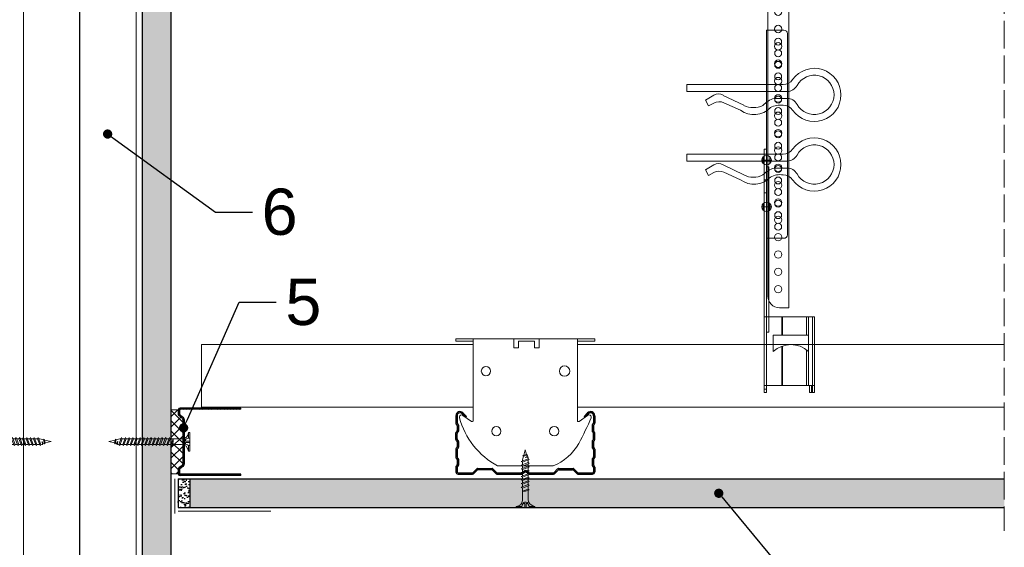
# Model space of a CAD drawing. Header units: millimetres. Extents: x -716 to 4054, y 815 to 2754.
# Tile 11 of 36: x -284 to 142, y 2301 to 2530. Entities that reach past the tile are written whole.
import ezdxf
from ezdxf import colors
from ezdxf.entities.mleader import LeaderData, LeaderLine
from ezdxf.math import Vec2, Vec3

# ---------------------------------------------------------------- set-up
doc = ezdxf.new("R2010")
doc.units = ezdxf.units.MM
doc.linetypes.add('ACAD_ISO02W100', pattern=[15, 12, -3])
for name, color, linetype, lineweight in [('_ISOVER WELNA', 7, 'BATTING', 9), ('_RIGIPS AKCESORIA', 7, 'Continuous', 18), ('_RIGIPS G-K', 7, 'Continuous', 25), ('_RIGIPS PROFIL', 7, 'Continuous', 18), ('KRESKOWANIE', 7, 'Continuous', 9), ('OPISY', 7, 'Continuous', 9), ('PRZERYWANA', 7, 'ACAD_ISO02W100', 9)]:
    doc.layers.add(name, color=color, linetype=linetype, lineweight=lineweight)
doc.styles.get("Standard").update_dxf_attribs({"font": 'arial.ttf'})
doc.linetypes.add('BATTING', pattern='A,0.00254,-2.54,[134,ltypeshp.shx,S=2.54,R=0,X=-2.54,Y=0],-5.08,[134,ltypeshp.shx,S=2.54,R=180,X=2.54,Y=0],-2.54', length=10.16254)

# ---------------------------------------------------------------- blocks, each defined once
blk = doc.blocks.new('TN 25')
at = {"layer": '_RIGIPS AKCESORIA'}
for p, q in [((0, -0.84), (0, 7.16)), ((0, 7.16), (0.46, 7.16)), ((0.46, 4.78), (0, 4.78)), ((0.46, 7.16), (0.46, 4.78)), ((3.02, 4.46), (8.47, 4.46)), ((7.12, 4.46), (7.12, 3.18)), ((8.03, 2.01), (7.12, 4.46)), ((8.47, 4.46), (8.79, 5)), ((9.61, 1.51), (8.47, 4.46)), ((8.79, 5), (9.93, 2.01)), ((9, 4.46), (10.1, 4.46)), ((10.1, 4.46), (10.41, 5)), ((11.23, 1.51), (10.1, 4.46)), ((10.41, 5), (11.56, 2.01)), ((10.62, 4.46), (11.67, 4.46)), ((11.67, 4.46), (11.99, 5)), ((12.81, 1.51), (11.67, 4.46)), ((11.99, 5), (13.14, 2.01)), ((12.2, 4.46), (13.21, 4.46)), ((13.21, 4.46), (13.52, 5)), ((14.34, 1.51), (13.21, 4.46)), ((13.52, 5), (14.67, 2.01)), ((13.73, 4.46), (14.8, 4.46)), ((14.8, 4.46), (15.12, 5)), ((15.94, 1.51), (14.8, 4.46)), ((15.12, 5), (16.26, 2.01)), ((15.33, 4.46), (16.42, 4.46)), ((16.42, 4.46), (16.73, 5)), ((17.55, 1.51), (16.42, 4.46)), ((16.73, 5), (17.88, 2.01)), ((16.94, 4.46), (17.99, 4.46)), ((17.99, 4.46), (18.31, 5)), ((19.13, 1.51), (17.99, 4.46)), ((18.31, 5), (19.45, 2.01)), ((18.52, 4.46), (19.68, 4.46)), ((19.68, 4.46), (20, 5)), ((20.82, 1.51), (19.68, 4.46)), ((20, 5), (21.14, 2.01)), ((20.21, 4.46), (20.7, 4.46)), ((20.7, 4.46), (22.28, 3.98)), ((22.28, 3.98), (22.56, 4.37)), ((22.56, 4.37), (23.03, 2.71)), ((0, 3.5), (1.77, 3.5)), ((0, 2.83), (1.77, 2.83)), ((0.46, 1.64), (0, 1.64)), ((0.46, -0.84), (0.46, 1.64)), ((1.77, 3.5), (1.77, 4.2)), ((1.77, 2.83), (1.77, 2.18)), ((7.49, 2.01), (3.55, 2.01)), ((7.12, 3.18), (7.65, 1.53)), ((7.65, 1.53), (8.03, 2.01)), ((9.41, 2.01), (8.03, 2.01)), ((9.93, 2.01), (9.61, 1.51)), ((11.04, 2.01), (9.93, 2.01)), ((11.56, 2.01), (11.23, 1.51)), ((12.61, 2.01), (11.56, 2.01)), ((13.14, 2.01), (12.81, 1.51)), ((14.15, 2.01), (13.14, 2.01)), ((14.67, 2.01), (14.34, 1.51)), ((15.74, 2.01), (14.67, 2.01)), ((16.26, 2.01), (15.94, 1.51)), ((17.36, 2.01), (16.26, 2.01)), ((17.88, 2.01), (17.55, 1.51)), ((18.93, 2.01), (17.88, 2.01)), ((19.45, 2.01), (19.13, 1.51)), ((19.45, 2.01), (20.62, 2.01)), ((21.14, 2.01), (20.82, 1.51)), ((21.14, 2.01), (21.81, 2.12)), ((21.85, 1.83), (21.67, 3.28)), ((21.67, 3.28), (22.14, 2.4)), ((22.14, 2.4), (21.85, 1.83)), ((22.7, 2.36), (22.14, 2.4)), ((22.7, 2.36), (22.28, 3.98)), ((23.03, 2.71), (22.7, 2.36)), ((22.71, 3.85), (25, 3.24)), ((25, 3.24), (23.03, 2.71)), ((0, -0.84), (0.46, -0.84))]:
    blk.add_line(p, q, dxfattribs=at)
for centre, major_axis, ratio, start_param, end_param in [((3.09, 7.67), (0.17, 3.2), 0.826134, 1.773653, 3.180586), ((-0.04, 0.9), (0, 3.93), 0.848176, -0.720942, -0.151112), ((3.37, -1.57), (0.28, 3.57), 0.832181, 0.035984, 1.430787), ((-2.73, 15.91), (0, 14.76), 0.848176, 3.399396, 3.475072), ((0.59, 4.62), (0, 2.81), 0.848176, 3.475072, 3.862535), ((1.66, 3.18), (0, 0.895), 0.848176, -1.552777, -0.720942), ((1.66, 3.18), (0, 0.895), 0.848176, 3.862535, 4.730408)]:
    blk.add_ellipse(centre, major_axis=major_axis, ratio=ratio, start_param=start_param, end_param=end_param, dxfattribs=at)
blk = doc.blocks.new('CD 60 ULTRASTIL')
h = blk.add_hatch()
h.set_pattern_fill('ANSI31', color=256, scale=0.3, style=0)
h.paths.add_polyline_path([(542.88, 684.5, -0.302776), (543.49, 684.5), (544.54, 683.79, 0.148069), (544.85, 683.7), (555.42, 683.7, 0.198912), (555.81, 683.86), (557.38, 685.44, -0.198912), (557.77, 685.6), (563.59, 685.6, -0.198912), (563.98, 685.44), (565.55, 683.86, 0.198912), (565.94, 683.7), (572.18, 683.7, 0.414214), (573.18, 684.7), (573.18, 686.74, 0.198912), (573.02, 687.12), (572.74, 687.4, -0.198912), (572.58, 687.79), (572.58, 689.87, -0.198912), (572.74, 690.26), (573.02, 690.54, 0.198912), (573.18, 690.93), (573.18, 694.47, 0.198912), (573.02, 694.86), (572.74, 695.14, -0.198912), (572.58, 695.53), (572.58, 697.61, -0.198912), (572.74, 698), (573.02, 698.28, 0.198912), (573.18, 698.67), (573.18, 701.47, 0.198912), (573.02, 701.86), (572.74, 702.14, -0.198912), (572.58, 702.53), (572.58, 704.61, -0.198912), (572.74, 705), (573.02, 705.28, 0.198912), (573.18, 705.67), (573.18, 708.9, 0.666128), (570.12, 710.18), (568.55, 708.63), (568.93, 708.24), (570.5, 709.79, -0.666128), (572.63, 708.9), (572.63, 705.9, -0.198912), (572.47, 705.51), (572.19, 705.23, 0.198912), (572.03, 704.84), (572.03, 702.3, 0.198912), (572.19, 701.91), (572.47, 701.63, -0.198912), (572.63, 701.25), (572.63, 698.9, -0.198912), (572.47, 698.51), (572.19, 698.23, 0.198912), (572.03, 697.84), (572.03, 695.3, 0.198912), (572.19, 694.91), (572.47, 694.63, -0.198912), (572.63, 694.25), (572.63, 691.16, -0.198912), (572.47, 690.77), (572.19, 690.49, 0.198912), (572.03, 690.1), (572.03, 687.56, 0.198912), (572.19, 687.17), (572.47, 686.9, -0.198912), (572.63, 686.51), (572.63, 684.7, -0.414214), (572.18, 684.25), (566.17, 684.25, -0.198912), (565.78, 684.41), (564.2, 685.99, 0.198912), (563.82, 686.15), (557.55, 686.15, 0.198912), (557.16, 685.99), (555.58, 684.41, -0.198912), (555.19, 684.25), (545.01, 684.25, -0.148069), (544.71, 684.34), (543.49, 685.16, 0.302776), (542.88, 685.16), (541.65, 684.34, -0.148069), (541.35, 684.25), (531.17, 684.25, -0.198912), (530.78, 684.41), (529.2, 685.99, 0.198912), (528.82, 686.15), (522.55, 686.15, 0.198912), (522.16, 685.99), (520.58, 684.41, -0.198912), (520.19, 684.25), (514.18, 684.25, -0.414214), (513.73, 684.7), (513.73, 686.51, -0.198912), (513.89, 686.9), (514.17, 687.17, 0.198912), (514.33, 687.56), (514.33, 690.1, 0.198912), (514.17, 690.49), (513.89, 690.77, -0.198912), (513.73, 691.16), (513.73, 694.25, -0.198912), (513.89, 694.63), (514.17, 694.91, 0.198912), (514.33, 695.3), (514.33, 697.84, 0.198912), (514.17, 698.23), (513.89, 698.51, -0.198912), (513.73, 698.9), (513.73, 701.25, -0.198912), (513.89, 701.63), (514.17, 701.91, 0.198912), (514.33, 702.3), (514.33, 704.84, 0.198912), (514.17, 705.23), (513.89, 705.51, -0.198912), (513.73, 705.9), (513.73, 708.9, -0.666128), (515.86, 709.79), (517.43, 708.24), (517.81, 708.63), (516.25, 710.18, 0.666128), (513.18, 708.9), (513.18, 705.67, 0.198912), (513.34, 705.28), (513.62, 705, -0.198912), (513.78, 704.61), (513.78, 702.53, -0.198912), (513.62, 702.14), (513.34, 701.86, 0.198912), (513.18, 701.47), (513.18, 698.67, 0.198912), (513.34, 698.28), (513.62, 698, -0.198912), (513.78, 697.61), (513.78, 695.53, -0.198912), (513.62, 695.14), (513.34, 694.86, 0.198912), (513.18, 694.47), (513.18, 690.93, 0.198912), (513.34, 690.54), (513.62, 690.26, -0.198912), (513.78, 689.87), (513.78, 687.79, -0.198912), (513.62, 687.4), (513.34, 687.12, 0.198912), (513.18, 686.74), (513.18, 684.7, 0.414214), (514.18, 683.7), (520.42, 683.7, 0.198912), (520.81, 683.86), (522.38, 685.44, -0.198912), (522.77, 685.6), (528.59, 685.6, -0.198912), (528.98, 685.44), (530.55, 683.86, 0.198912), (530.94, 683.7), (541.51, 683.7, 0.148069), (541.82, 683.79)])
for p, q in [((513.18, 708.9), (513.18, 705.67)), ((513.73, 708.9), (513.73, 705.9)), ((515.86, 709.79), (517.43, 708.24)), ((516.25, 710.18), (517.81, 708.63)), ((517.43, 708.24), (517.81, 708.63)), ((570.12, 710.18), (568.55, 708.63)), ((568.93, 708.24), (568.55, 708.63)), ((570.5, 709.79), (568.93, 708.24)), ((572.63, 708.9), (572.63, 705.9)), ((573.18, 708.9), (573.18, 705.67)), ((513.34, 705.28), (513.62, 705)), ((513.34, 701.86), (513.62, 702.14)), ((513.78, 704.61), (513.78, 702.53)), ((513.89, 705.51), (514.17, 705.23)), ((514.33, 704.84), (514.33, 702.3)), ((572.03, 704.84), (572.03, 702.3)), ((572.47, 705.51), (572.19, 705.23)), ((572.58, 704.61), (572.58, 702.53)), ((573.02, 705.28), (572.74, 705)), ((573.02, 701.86), (572.74, 702.14)), ((513.18, 698.67), (513.18, 701.47)), ((513.34, 698.28), (513.62, 698)), ((513.73, 698.9), (513.73, 701.25)), ((513.89, 701.63), (514.17, 701.91)), ((513.89, 698.51), (514.17, 698.23)), ((514.33, 697.84), (514.33, 695.3)), ((572.03, 697.84), (572.03, 695.3)), ((572.47, 701.63), (572.19, 701.91)), ((572.47, 698.51), (572.19, 698.23)), ((572.63, 698.9), (572.63, 701.25)), ((573.02, 698.28), (572.74, 698)), ((573.18, 698.67), (573.18, 701.47)), ((513.18, 694.47), (513.18, 690.93)), ((513.34, 694.86), (513.62, 695.14)), ((513.73, 694.25), (513.73, 691.16)), ((513.78, 697.61), (513.78, 695.53)), ((513.89, 694.63), (514.17, 694.91)), ((572.47, 694.63), (572.19, 694.91)), ((572.58, 697.61), (572.58, 695.53)), ((572.63, 694.25), (572.63, 691.16)), ((573.02, 694.86), (572.74, 695.14)), ((573.18, 694.47), (573.18, 690.93)), ((513.34, 690.54), (513.62, 690.26)), ((513.78, 689.87), (513.78, 687.79)), ((513.89, 690.77), (514.17, 690.49)), ((514.33, 690.1), (514.33, 687.56)), ((572.03, 690.1), (572.03, 687.56)), ((572.47, 690.77), (572.19, 690.49)), ((572.58, 689.87), (572.58, 687.79)), ((573.02, 690.54), (572.74, 690.26)), ((513.18, 686.74), (513.18, 684.7)), ((513.34, 687.12), (513.62, 687.4)), ((513.73, 686.51), (513.73, 684.7)), ((513.89, 686.9), (514.17, 687.17)), ((520.58, 684.41), (522.16, 685.99)), ((520.81, 683.86), (522.38, 685.44)), ((522.55, 686.15), (528.82, 686.15)), ((528.59, 685.6), (522.77, 685.6)), ((530.55, 683.86), (528.98, 685.44)), ((530.78, 684.41), (529.2, 685.99)), ((541.65, 684.34), (542.88, 685.16)), ((544.71, 684.34), (543.49, 685.16)), ((555.58, 684.41), (557.16, 685.99)), ((555.81, 683.86), (557.38, 685.44)), ((557.55, 686.15), (563.82, 686.15)), ((557.77, 685.6), (563.59, 685.6)), ((565.55, 683.86), (563.98, 685.44)), ((565.78, 684.41), (564.2, 685.99)), ((572.47, 686.9), (572.19, 687.17)), ((572.63, 686.51), (572.63, 684.7)), ((573.02, 687.12), (572.74, 687.4)), ((573.18, 686.74), (573.18, 684.7)), ((514.18, 684.25), (520.19, 684.25)), ((514.18, 683.7), (520.42, 683.7)), ((530.94, 683.7), (541.51, 683.7)), ((531.17, 684.25), (541.35, 684.25)), ((541.82, 683.79), (542.88, 684.5)), ((544.54, 683.79), (543.49, 684.5)), ((544.85, 683.7), (555.42, 683.7)), ((545.01, 684.25), (555.19, 684.25)), ((565.94, 683.7), (572.18, 683.7)), ((566.17, 684.25), (572.18, 684.25))]:
    blk.add_line(p, q)
for centre, radius, start, end in [((514.98, 708.9), 1.8, 45.3251, 180), ((571.38, 708.9), 1.8, 360, 134.6749), ((514.98, 708.9), 1.25, 45.3251, 180), ((571.38, 708.9), 1.25, 360, 134.6749), ((513.73, 705.67), 0.55, 180, 225), ((513.23, 704.61), 0.55, 0, 45), ((513.23, 702.53), 0.55, 315, 0), ((514.28, 705.9), 0.55, 180, 225), ((513.78, 704.84), 0.55, 0, 45), ((513.78, 702.3), 0.55, 315, 0), ((572.58, 704.84), 0.55, 135, 180), ((572.58, 702.3), 0.55, 180, 225), ((572.08, 705.9), 0.55, 315, 0), ((573.13, 704.61), 0.55, 135, 180), ((573.13, 702.53), 0.55, 180, 225), ((572.63, 705.67), 0.55, 315, 0), ((513.73, 701.47), 0.55, 135, 180), ((513.73, 698.67), 0.55, 180, 225), ((513.23, 697.61), 0.55, 360, 45), ((514.28, 701.25), 0.55, 135, 180), ((514.28, 698.9), 0.55, 180, 225), ((513.78, 697.84), 0.55, 0, 45), ((572.58, 697.84), 0.55, 135, 180), ((572.08, 701.25), 0.55, 0, 45), ((572.08, 698.9), 0.55, 315, 0), ((573.13, 697.61), 0.55, 135, 180), ((572.63, 701.47), 0.55, 0, 45), ((572.63, 698.67), 0.55, 315, 0), ((513.73, 694.47), 0.55, 135, 180), ((513.23, 695.53), 0.55, 315, 0), ((514.28, 694.25), 0.55, 135, 180), ((513.78, 695.3), 0.55, 315, 0), ((572.58, 695.3), 0.55, 180, 225), ((572.08, 694.25), 0.55, 0, 45), ((573.13, 695.53), 0.55, 180, 225), ((572.63, 694.47), 0.55, 0, 45), ((513.73, 690.93), 0.55, 180, 225), ((513.23, 689.87), 0.55, 0, 45), ((514.28, 691.16), 0.55, 180, 225), ((513.78, 690.1), 0.55, 360, 45), ((572.58, 690.1), 0.55, 135, 180), ((572.08, 691.16), 0.55, 315, 0), ((573.13, 689.87), 0.55, 135, 180), ((572.63, 690.93), 0.55, 315, 0), ((513.73, 686.74), 0.55, 135, 180), ((513.23, 687.79), 0.55, 315, 0), ((514.28, 686.51), 0.55, 135, 180), ((513.78, 687.56), 0.55, 315, 360), ((522.55, 685.6), 0.55, 90, 135), ((522.77, 685.05), 0.55, 90, 135), ((528.59, 685.05), 0.55, 45, 90), ((528.82, 685.6), 0.55, 45, 90), ((543.18, 684.7), 0.55, 56.3099, 123.6901), ((557.55, 685.6), 0.55, 90, 135), ((557.77, 685.05), 0.55, 90, 135), ((563.59, 685.05), 0.55, 45, 90), ((563.82, 685.6), 0.55, 45, 90), ((572.58, 687.56), 0.55, 180, 225), ((572.08, 686.51), 0.55, 360, 45), ((573.13, 687.79), 0.55, 180, 225), ((572.63, 686.74), 0.55, 360, 45), ((514.18, 684.7), 1, 180, 270), ((514.18, 684.7), 0.45, 180, 270), ((520.19, 684.8), 0.55, 270, 315), ((520.42, 684.25), 0.55, 270, 315), ((530.94, 684.25), 0.55, 225, 270), ((531.17, 684.8), 0.55, 225, 270), ((541.35, 684.8), 0.55, 270, 303.6901), ((541.51, 684.25), 0.55, 270, 303.6901), ((543.18, 684.04), 0.55, 56.3099, 123.6901), ((544.85, 684.25), 0.55, 236.3099, 270), ((545.01, 684.8), 0.55, 236.3099, 270), ((555.19, 684.8), 0.55, 270, 315), ((555.42, 684.25), 0.55, 270, 315), ((565.94, 684.25), 0.55, 225, 270), ((566.17, 684.8), 0.55, 225, 270), ((572.18, 684.7), 1, 270, 0), ((572.18, 684.7), 1, 270, 360), ((572.18, 684.7), 0.45, 270, 360)]:
    blk.add_arc(centre, radius, start, end)
blk = doc.blocks.new('Lacznik krzyzowy (widok2)')
at = {"layer": '_RIGIPS AKCESORIA'}
for p, q in [((94.8, 91.5, 218.36), (94.8, 90.5, 218.36)), ((94.8, 91.5, 218.36), (154.8, 91.5, 218.36)), ((94.8, 90.5, 218.36), (102.3, 90.5, 218.36)), ((102.3, 56.15, 218.36), (102.3, 91.5, 218.36)), ((119.8, 91.5, 218.36), (119.8, 87.5, 218.36)), ((130.8, 91.5, 218.36), (119.8, 91.5, 218.36)), ((121.8, 87.5, 218.36), (121.8, 90.5, 218.36)), ((121.8, 90.5, 218.36), (128.85, 90.5, 218.36)), ((128.85, 90.5, 218.36), (128.85, 87.5, 218.36)), ((130.85, 91.5, 218.36), (130.85, 87.5, 218.36)), ((147.3, 91.5, 218.36), (147.3, 56.15, 218.36)), ((154.8, 90.5, 218.36), (147.3, 90.5, 218.36)), ((154.8, 91.5, 218.36), (154.8, 90.5, 218.36)), ((119.8, 87.5, 218.36), (121.8, 87.5, 218.36)), ((128.85, 87.5, 218.36), (130.85, 87.5, 218.36)), ((97.87, 58.35, 218.36), (101.51, 55.74, 218.36)), ((148.09, 55.74, 218.36), (151.73, 58.35, 218.36)), ((136.8, 36.5, 218.36), (112.81, 36.5, 218.36))]:
    blk.add_line(p, q, dxfattribs=at)
for centre, radius in [((107.8, 77.5, 218.36), 2), ((141.8, 77.5, 218.36), 2.24), ((112.3, 51.5, 218.36), 2), ((137.3, 51.5, 218.36), 2)]:
    blk.add_circle(centre, radius, dxfattribs=at)
for centre, radius, start, end in [((97.29, 57.53, 218.36), 1, 122.1388, 189.8152), ((129.23, 66.45, 218.36), 34.16, 195.4351, 241.2658), ((97.29, 57.53, 218.36), 1, 54.4623, 122.1388), ((101.8, 56.15, 218.36), 0.5, 234.4623, 0), ((147.8, 56.15, 218.36), 0.5, 180, 305.5377), ((20.47, 114.78, 218.36), 144.71, 331.7398, 336.6225), ((152.32, 57.53, 218.36), 1, 350.1848, 125.5377), ((129.12, 56.49, 218.36), 21.41, 291.013, 331.4749)]:
    blk.add_arc(centre, radius, start, end, dxfattribs=at)
blk = doc.blocks.new('UD 30 ULTRASTIL')
h = blk.add_hatch()
h.set_pattern_fill('ANSI31', color=256, scale=0.3, style=0)
h.paths.add_polyline_path([(684.71, 712.9), (658.51, 712.9, 0.414214), (657.71, 712.1), (657.71, 710.25, 0.236068), (658.03, 709.61), (659.39, 708.59, -0.236068), (659.71, 707.95), (659.71, 688.65, -0.236068), (659.39, 688.01), (658.03, 686.99, 0.236068), (657.71, 686.35), (657.71, 684.5, 0.414214), (658.51, 683.7), (684.71, 683.7), (684.71, 684.25), (658.51, 684.25, -0.414214), (658.26, 684.5), (658.26, 686.35, -0.236068), (658.36, 686.55), (659.72, 687.57, 0.236068), (660.26, 688.65), (660.26, 707.95, 0.236068), (659.72, 709.03), (658.36, 710.05, -0.236068), (658.26, 710.25), (658.26, 712.1, -0.414214), (658.51, 712.35), (684.71, 712.35)])
for p, q in [((657.71, 712.1), (657.71, 710.25)), ((658.26, 712.1), (658.26, 710.25)), ((684.71, 712.9), (658.51, 712.9)), ((684.71, 712.35), (658.51, 712.35)), ((684.71, 712.35), (684.71, 712.9)), ((659.39, 708.59), (658.03, 709.61)), ((659.72, 709.03), (658.36, 710.05)), ((659.71, 707.95), (659.71, 688.65)), ((660.26, 707.95), (660.26, 688.65)), ((657.71, 686.35), (657.71, 684.5)), ((659.39, 688.01), (658.03, 686.99)), ((658.26, 686.35), (658.26, 684.5)), ((659.72, 687.57), (658.36, 686.55)), ((684.71, 684.25), (658.51, 684.25)), ((684.71, 683.7), (658.51, 683.7)), ((684.71, 683.7), (684.71, 684.25))]:
    blk.add_line(p, q)
for centre, radius, start, end in [((658.51, 712.1), 0.8, 90, 180), ((658.51, 712.1), 0.25, 90, 180), ((658.51, 710.25), 0.8, 180, 233.1301), ((658.51, 710.25), 0.25, 180, 233.1301), ((658.91, 707.95), 0.8, 0, 53.1301), ((658.91, 707.95), 1.35, 0, 53.1301), ((658.51, 686.35), 0.8, 126.8699, 180), ((658.51, 686.35), 0.25, 126.8699, 180), ((658.91, 688.65), 0.8, 306.8699, 0), ((658.91, 688.65), 1.35, 306.8699, 0), ((658.51, 684.5), 0.8, 180, 270), ((658.51, 684.5), 0.25, 180, 270)]:
    blk.add_arc(centre, radius, start, end)
blk = doc.blocks.new('wieszak noniuszowy bok')
at = {"layer": '_RIGIPS AKCESORIA', "lineweight": 0}
for p, q in [((1390.98, 5092.86), (1390.98, 5179.86)), ((1392.48, 5181.36), (1399.98, 5181.36)), ((1399.98, 5024.65), (1399.98, 5181.36)), ((1399.98, 5129.95), (1399.97, 5129.95)), ((1399.98, 5129.95), (1401, 5129.95)), ((1401, 5129.95), (1401, 5024.65)), ((1401, 5129.95), (1401, 5129.95)), ((1398.54, 5126.58), (1398.54, 5123.65)), ((1399.98, 5126.06), (1399.98, 5102.02)), ((1401.42, 5126.58), (1401.42, 5123.65)), ((1398.96, 5122.28), (1399.98, 5122.28)), ((1398.96, 5122.28), (1399.98, 5122.28)), ((1398.96, 5122.28), (1398.96, 5050.72)), ((1399.98, 5116.66), (1401, 5116.66)), ((1399.98, 5116.63), (1399.98, 5116.66)), ((1399.98, 5116.66), (1399.98, 5116.63)), ((1399.98, 5116.62), (1399.98, 5116.63)), ((1399.98, 5116.63), (1399.98, 5116.56)), ((1399.98, 5116.55), (1399.98, 5116.63)), ((1399.98, 5116.63), (1399.98, 5116.55)), ((1399.98, 5116.55), (1399.98, 5116.62)), ((1399.98, 5116.56), (1399.98, 5116.43)), ((1399.98, 5116.42), (1399.98, 5116.55)), ((1399.98, 5116.41), (1399.98, 5116.55)), ((1399.98, 5116.55), (1399.98, 5116.41)), ((1399.98, 5116.43), (1399.98, 5116.25)), ((1399.98, 5116.24), (1399.98, 5116.42)), ((1399.98, 5116.21), (1399.98, 5116.41)), ((1399.98, 5116.41), (1399.98, 5116.21)), ((1399.98, 5116.25), (1399.98, 5116.01)), ((1399.98, 5116), (1399.98, 5116.24)), ((1399.98, 5115.97), (1399.98, 5116.21)), ((1399.98, 5116.21), (1399.98, 5115.97)), ((1399.98, 5116.01), (1399.98, 5115.74)), ((1399.98, 5115.71), (1399.98, 5116)), ((1399.98, 5115.69), (1399.98, 5115.97)), ((1399.98, 5115.97), (1399.98, 5115.69)), ((1399.98, 5115.74), (1399.98, 5115.41)), ((1399.98, 5115.38), (1399.98, 5115.71)), ((1399.98, 5115.37), (1399.98, 5115.69)), ((1399.98, 5115.69), (1399.98, 5115.37)), ((1399.98, 5115.41), (1399.98, 5115.05)), ((1399.98, 5115.02), (1399.98, 5115.38)), ((1399.98, 5115.02), (1399.98, 5115.37)), ((1399.98, 5115.37), (1399.98, 5115.02)), ((1399.98, 5115.05), (1399.98, 5114.67)), ((1399.98, 5114.65), (1399.98, 5115.02)), ((1399.98, 5114.64), (1399.98, 5115.02)), ((1399.98, 5115.02), (1399.98, 5114.64)), ((1399.98, 5114.67), (1399.98, 5114.28)), ((1399.98, 5114.25), (1399.98, 5114.65)), ((1399.98, 5114.25), (1399.98, 5114.64)), ((1399.98, 5114.64), (1399.98, 5114.25)), ((1399.98, 5114.28), (1399.98, 5113.88)), ((1399.98, 5113.85), (1399.98, 5114.25)), ((1399.98, 5113.84), (1399.98, 5114.25)), ((1399.98, 5114.25), (1399.98, 5113.84)), ((1399.98, 5113.88), (1399.98, 5113.48)), ((1399.98, 5113.46), (1399.98, 5113.85)), ((1399.98, 5113.84), (1399.98, 5113.44)), ((1399.98, 5113.44), (1399.98, 5113.84)), ((1399.98, 5113.48), (1399.98, 5113.1)), ((1399.98, 5113.07), (1399.98, 5113.46)), ((1399.98, 5113.44), (1399.98, 5113.06)), ((1399.98, 5113.06), (1399.98, 5113.44)), ((1399.98, 5113.1), (1399.98, 5112.75)), ((1399.98, 5112.72), (1399.98, 5113.07)), ((1399.98, 5113.06), (1399.98, 5112.68)), ((1399.98, 5112.68), (1399.98, 5113.06)), ((1399.98, 5112.75), (1399.98, 5112.42)), ((1399.98, 5112.4), (1399.98, 5112.72)), ((1399.98, 5112.68), (1399.98, 5112.33)), ((1399.98, 5112.33), (1399.98, 5112.68)), ((1399.98, 5112.42), (1399.98, 5112.14)), ((1399.98, 5112.12), (1399.98, 5112.4)), ((1399.98, 5112.33), (1399.98, 5112)), ((1399.98, 5112), (1399.98, 5112.33)), ((1399.98, 5112.14), (1399.98, 5111.9)), ((1399.98, 5111.89), (1399.98, 5112.12)), ((1399.98, 5112), (1399.98, 5111.72)), ((1399.98, 5111.72), (1399.98, 5112)), ((1399.98, 5111.9), (1399.98, 5111.72)), ((1399.98, 5111.72), (1399.98, 5111.89)), ((1399.98, 5111.72), (1399.98, 5111.6)), ((1399.98, 5111.59), (1399.98, 5111.72)), ((1399.98, 5111.72), (1399.98, 5111.48)), ((1399.98, 5111.48), (1399.98, 5111.72)), ((1399.98, 5111.6), (1399.98, 5111.54)), ((1399.98, 5111.53), (1399.98, 5111.59)), ((1399.98, 5111.54), (1399.98, 5111.53)), ((1399.98, 5111.48), (1399.98, 5111.29)), ((1399.98, 5111.29), (1399.98, 5111.48)), ((1399.98, 5111.29), (1399.98, 5111.15)), ((1399.98, 5111.15), (1399.98, 5111.29)), ((1399.98, 5111.15), (1399.98, 5111.06)), ((1399.98, 5111.06), (1399.98, 5111.15)), ((1399.98, 5111.06), (1399.98, 5111.04)), ((1399.98, 5111.04), (1399.98, 5111.06)), ((1399.98, 5111.04), (1401, 5111.04)), ((1398.54, 5106.42), (1398.54, 5103.49)), ((1401.42, 5106.42), (1401.42, 5103.49)), ((1399.98, 5102.02), (1399.98, 5102.1)), ((1399.98, 5091.36), (1392.48, 5091.36)), ((1400.98, 5057.36), (1379.24, 5057.36)), ((1379.24, 5057.36), (1379.24, 5024.65)), ((1380.12, 5057.36), (1380.12, 5024.65)), ((1381.9, 5057.36), (1381.9, 5049.5)), ((1382.79, 5057.36), (1382.79, 5049.5)), ((1393.13, 5057.36), (1393.13, 5049.5)), ((1393.4, 5057.36), (1393.4, 5049.5)), ((1400.98, 5057.36), (1401, 5057.36)), ((1401, 5057.36), (1400.98, 5057.36)), ((1398.96, 5050.72), (1399.98, 5050.72)), ((1381.81, 5042.35), (1381.81, 5049.5)), ((1397.14, 5049.5), (1381.81, 5049.5)), ((1397.14, 5042.35), (1397.14, 5049.5)), ((1381.9, 5042.43), (1381.9, 5027.72)), ((1382.79, 5043.18), (1382.79, 5027.72)), ((1393.13, 5044.79), (1393.13, 5027.72)), ((1393.4, 5044.69), (1393.4, 5027.72)), ((1379.24, 5027.72), (1401, 5027.72)), ((1380.57, 5027.72), (1380.57, 5024.65)), ((1381.46, 5024.65), (1381.46, 5027.72)), ((1399.98, 5026.19), (1401, 5026.19)), ((1379.24, 5024.65), (1381.46, 5024.65)), ((1401, 5024.65), (1399.98, 5024.65))]:
    blk.add_line(p, q, dxfattribs=at)
at = {"layer": '_RIGIPS AKCESORIA'}
for p, q in [((1397.92, 5125.12), (1402.03, 5125.12)), ((1397.92, 5104.96), (1402.03, 5104.96))]:
    blk.add_line(p, q, dxfattribs=at)
for centre, radius in [((1394.98, 5176.36), 1.5), ((1394.98, 5171.36), 1.5), ((1394.98, 5166.36), 1.5), ((1394.98, 5161.36), 1.5), ((1394.98, 5156.36), 1.5), ((1394.98, 5151.36), 1.5), ((1394.98, 5146.36), 1.5), ((1394.98, 5141.36), 1.5), ((1394.98, 5136.36), 1.5), ((1394.98, 5131.36), 1.5), ((1394.98, 5126.36), 1.5), ((1399.98, 5125.12), 2.06), ((1394.98, 5121.36), 1.5), ((1394.98, 5116.36), 1.5), ((1394.98, 5111.36), 1.5), ((1394.98, 5106.36), 1.5), ((1399.98, 5104.96), 2.06), ((1394.98, 5101.36), 1.5), ((1394.98, 5096.36), 1.5)]:
    blk.add_circle(centre, radius, dxfattribs=at)
at = {"layer": '_RIGIPS AKCESORIA', "lineweight": 0}
for centre, start, end in [((1392.48, 5179.86), 90, 180), ((1392.48, 5092.86), 180, 270)]:
    blk.add_arc(centre, 1.5, start, end, dxfattribs=at)
at = {"layer": '_RIGIPS AKCESORIA'}
blk.add_arc((1389.48, 5034.29), 11.12, 46.445, 133.4017, dxfattribs=at)
blk = doc.blocks.new('klamra')
at = {"layer": '_RIGIPS AKCESORIA'}
for p, q in [((6828.19, 2764.92), (6828.19, 2806.53)), ((6831.19, 2764.92), (6831.19, 2808.19)), ((6834.19, 2802.92), (6834.19, 2808.19)), ((6832.87, 2780.55), (6837.19, 2789.57)), ((6839.31, 2788.09), (6836.06, 2780.95)), ((6832.86, 2776.63), (6835, 2772.92)), ((6835, 2772.92), (6837.38, 2774.29)), ((6836.19, 2776.54), (6837.38, 2774.29)), ((6831.19, 2764.92), (6828.19, 2764.92))]:
    blk.add_line(p, q, dxfattribs=at)
for centre, radius, start, end in [((6832.69, 2820.02), 11.5, 305.1527, 234.8473), ((6832.69, 2820.02), 8.5, 298.7822, 241.2178), ((6826.19, 2808.19), 5, 0, 61.2178), ((6839.19, 2808.19), 5, 118.7822, 180), ((6823.19, 2806.53), 5, 0, 54.8473), ((6842.19, 2806.53), 5, 125.1527, 180), ((6845.23, 2805.18), 8.16, 170.4436, 210.2847), ((6843.93, 2805.32), 10.09, 195.2653, 228.1308), ((6831.19, 2793.92), 10, 324.3132, 45.573), ((6829.23, 2793.69), 8.97, 332.6387, 27.3613), ((6835.87, 2778.58), 3.59, 146.8414, 212.9715), ((6840.61, 2778.88), 5, 155.5109, 207.8622)]:
    blk.add_arc(centre, radius, start, end, dxfattribs=at)
blk = doc.blocks.new('noniusz gorny')
at = {"layer": '_RIGIPS AKCESORIA'}
for p, q in [((1619.18, 5099.69), (1619.18, 5389.69)), ((1620.18, 5388.69), (1628.18, 5388.69)), ((1620.18, 5388.69), (1628.18, 5368.79)), ((1630.21, 5387.39), (1628.18, 5388.69)), ((1630.21, 5387.39), (1648.47, 5387.39)), ((1648.47, 5387.39), (1651.34, 5388.69)), ((1651.34, 5388.69), (1670.18, 5388.69)), ((1670.18, 5388.69), (1670.18, 5389.69)), ((1628.18, 5104.69), (1628.18, 5368.79)), ((1623.18, 5099.69), (1619.18, 5099.69))]:
    blk.add_line(p, q, dxfattribs=at)
at = {"layer": '_RIGIPS AKCESORIA', "linetype": 'Continuous'}
blk.add_line((1670.18, 5389.69), (1619.18, 5389.69), dxfattribs=at)
at = {"layer": '_RIGIPS AKCESORIA'}
for centre in [(1623.73, 5340.19), (1623.73, 5332.69), (1623.73, 5325.19), (1623.73, 5317.69), (1623.73, 5310.19), (1623.73, 5302.69), (1623.73, 5295.19), (1623.73, 5287.69), (1623.73, 5280.19), (1623.73, 5272.69), (1623.73, 5265.19), (1623.73, 5257.69), (1623.73, 5250.19), (1623.73, 5242.69), (1623.73, 5235.19), (1623.73, 5227.69), (1623.73, 5220.19), (1623.73, 5212.69), (1623.73, 5205.19), (1623.73, 5197.69), (1623.73, 5190.19), (1623.73, 5182.69), (1623.73, 5175.19), (1623.73, 5167.69), (1623.73, 5160.19), (1623.73, 5152.69), (1623.73, 5145.19), (1623.73, 5137.69), (1623.73, 5130.19), (1623.73, 5122.69), (1623.73, 5115.19), (1623.73, 5107.69)]:
    blk.add_circle(centre, 1.6, dxfattribs=at)
blk.add_arc((1623.18, 5104.69), 5, 270, 0, dxfattribs=at)
blk = doc.blocks.new('TN 35')
at = {"layer": '_RIGIPS AKCESORIA'}
for p, q in [((0, -0.84), (0, 7.16)), ((0, 7.16), (0.46, 7.16)), ((0.46, 4.78), (0, 4.78)), ((0.46, 7.16), (0.46, 4.78)), ((3.02, 4.46), (8.47, 4.46)), ((7.12, 4.46), (7.12, 3.18)), ((8.03, 2.01), (7.12, 4.46)), ((8.47, 4.46), (8.79, 5)), ((9.61, 1.51), (8.47, 4.46)), ((8.79, 5), (9.93, 2.01)), ((9, 4.46), (10.1, 4.46)), ((10.1, 4.46), (10.41, 5)), ((11.23, 1.51), (10.1, 4.46)), ((10.41, 5), (11.56, 2.01)), ((10.62, 4.46), (11.67, 4.46)), ((11.67, 4.46), (11.99, 5)), ((12.81, 1.51), (11.67, 4.46)), ((11.99, 5), (13.14, 2.01)), ((12.2, 4.46), (13.21, 4.46)), ((13.21, 4.46), (13.52, 5)), ((14.34, 1.51), (13.21, 4.46)), ((13.52, 5), (14.67, 2.01)), ((13.73, 4.46), (14.8, 4.46)), ((14.8, 4.46), (15.12, 5)), ((15.94, 1.51), (14.8, 4.46)), ((15.12, 5), (16.26, 2.01)), ((15.33, 4.46), (16.42, 4.46)), ((16.42, 4.46), (16.73, 5)), ((17.55, 1.51), (16.42, 4.46)), ((16.73, 5), (17.88, 2.01)), ((16.94, 4.46), (17.99, 4.46)), ((17.99, 4.46), (18.31, 5)), ((19.13, 1.51), (17.99, 4.46)), ((18.31, 5), (19.45, 2.01)), ((18.52, 4.46), (19.57, 4.46)), ((19.57, 4.46), (19.88, 5)), ((20.7, 1.51), (19.57, 4.46)), ((19.88, 5), (21.03, 2.01)), ((20.09, 4.46), (21.14, 4.46)), ((21.14, 4.46), (21.46, 5)), ((22.28, 1.51), (21.14, 4.46)), ((21.46, 5), (22.6, 2.01)), ((21.67, 4.46), (22.72, 4.46)), ((22.72, 4.46), (23.03, 5)), ((23.85, 1.51), (22.72, 4.46)), ((23.03, 5), (24.18, 2.01)), ((23.24, 4.46), (24.29, 4.46)), ((24.29, 4.46), (24.61, 5)), ((25.43, 1.51), (24.29, 4.46)), ((24.61, 5), (25.75, 2.01)), ((24.81, 4.46), (25.87, 4.46)), ((25.87, 4.46), (26.18, 5)), ((27, 1.51), (25.87, 4.46)), ((26.18, 5), (27.33, 2.01)), ((26.39, 4.46), (27.44, 4.46)), ((27.44, 4.46), (27.76, 5)), ((28.58, 1.51), (27.44, 4.46)), ((27.76, 5), (28.9, 2.01)), ((27.96, 4.46), (29.13, 4.46)), ((29.13, 4.46), (29.45, 5)), ((30.27, 1.51), (29.13, 4.46)), ((29.45, 5), (30.59, 2.01)), ((29.65, 4.46), (30.15, 4.46)), ((30.15, 4.46), (31.73, 3.98)), ((31.73, 3.98), (32.01, 4.37)), ((32.01, 4.37), (32.48, 2.71)), ((0, 3.5), (1.77, 3.5)), ((0, 2.83), (1.77, 2.83)), ((0.46, 1.64), (0, 1.64)), ((0.46, -0.84), (0.46, 1.64)), ((1.77, 3.5), (1.77, 4.2)), ((1.77, 2.83), (1.77, 2.18)), ((7.49, 2.01), (3.55, 2.01)), ((7.12, 3.18), (7.65, 1.53)), ((7.65, 1.53), (8.03, 2.01)), ((9.41, 2.01), (8.03, 2.01)), ((9.93, 2.01), (9.61, 1.51)), ((11.04, 2.01), (9.93, 2.01)), ((11.56, 2.01), (11.23, 1.51)), ((12.61, 2.01), (11.56, 2.01)), ((13.14, 2.01), (12.81, 1.51)), ((14.15, 2.01), (13.14, 2.01)), ((14.67, 2.01), (14.34, 1.51)), ((15.74, 2.01), (14.67, 2.01)), ((16.26, 2.01), (15.94, 1.51)), ((17.36, 2.01), (16.26, 2.01)), ((17.88, 2.01), (17.55, 1.51)), ((18.93, 2.01), (17.84, 2.01)), ((19.45, 2.01), (19.13, 1.51)), ((20.51, 2.01), (19.41, 2.01)), ((21.03, 2.01), (20.7, 1.51)), ((22.08, 2.01), (20.99, 2.01)), ((22.6, 2.01), (22.28, 1.51)), ((23.66, 2.01), (22.56, 2.01)), ((24.18, 2.01), (23.85, 1.51)), ((25.23, 2.01), (24.14, 2.01)), ((25.75, 2.01), (25.43, 1.51)), ((26.81, 2.01), (25.71, 2.01)), ((27.33, 2.01), (27, 1.51)), ((28.38, 2.01), (27.33, 2.01)), ((28.9, 2.01), (28.58, 1.51)), ((28.9, 2.01), (30.07, 2.01)), ((30.59, 2.01), (30.27, 1.51)), ((30.59, 2.01), (31.26, 2.12)), ((31.3, 1.83), (31.12, 3.28)), ((31.12, 3.28), (31.59, 2.4)), ((31.59, 2.4), (31.3, 1.83)), ((32.15, 2.36), (31.59, 2.4)), ((32.15, 2.36), (31.73, 3.98)), ((32.48, 2.71), (32.15, 2.36)), ((32.16, 3.85), (35, 3.24)), ((35, 3.24), (32.48, 2.71)), ((0, -0.84), (0.46, -0.84))]:
    blk.add_line(p, q, dxfattribs=at)
for centre, major_axis, ratio, start_param, end_param in [((3.09, 7.67), (0.17, 3.2), 0.826134, 1.773653, 3.180586), ((-0.04, 0.9), (0, 3.93), 0.848176, -0.720942, -0.151112), ((3.37, -1.57), (0.28, 3.57), 0.832181, 0.035984, 1.430787), ((-2.73, 15.91), (0, 14.76), 0.848176, 3.399396, 3.475072), ((0.59, 4.62), (0, 2.81), 0.848176, 3.475072, 3.862535), ((1.66, 3.18), (0, 0.895), 0.848176, -1.552777, -0.720942), ((1.66, 3.18), (0, 0.895), 0.848176, 3.862535, 4.730408)]:
    blk.add_ellipse(centre, major_axis=major_axis, ratio=ratio, start_param=start_param, end_param=end_param, dxfattribs=at)
blk = doc.blocks.new('_Dot')
at = {"color": 0, "linetype": 'ByBlock', "lineweight": -2}
blk.add_line((-0.5, 0), (-1, 0), dxfattribs=at)
at = {"color": 0, "linetype": 'ByBlock', "const_width": 0.5}
blk.add_lwpolyline([(-0.25, 0, 1), (0.25, 0, 1)], format="xyb", close=True, dxfattribs=at)

msp = doc.modelspace()

# ---------------------------------------------------------------- hatches: boundary and pattern name
at = {"layer": '_RIGIPS AKCESORIA'}
h = msp.add_hatch(dxfattribs=at)
h.set_pattern_fill('ANSI37', color=256, style=0)
h.set_pattern_definition([(45, (-2273.4276, 904.53), (-2.245064, 2.245064), []), (135, (-2273.4276, 904.53), (-2.245064, -2.245064), [])])
h.paths.add_polyline_path([(-213.22, 2356.73, 0.236068), (-213.54, 2357.37), (-214.9, 2358.39, -0.236068), (-215.22, 2359.03), (-215.22, 2360.88), (-218.22, 2360.88), (-218.22, 2333.28), (-215.22, 2333.28), (-215.22, 2335.13, -0.236068), (-214.9, 2335.77), (-213.54, 2336.79, 0.236068), (-213.22, 2337.43)])
at = {"layer": '_RIGIPS G-K'}
h = msp.add_hatch(dxfattribs=at)
h.set_pattern_fill('AR-SAND', color=256, scale=0.05, style=0)
h.set_pattern_definition([(322.5, (-2229.761, 3421.5152), (-0.0800016, -2.4470662), [0, -1.9304, 0, -2.159, 0, -2.06375]), (352.5, (-2229.761, 3421.515), (2.2476164, -3.5841255), [0, -1.0414, 0, -1.7399, 0, -0.66675]), (32.5, (-2231.323, 3421.5152), (3.9549619, -0.007186), [0, -0.635, 0, -2.286, 0, -2.9845]), (42.5, (-2231.323, 3421.515), (3.8177823, -1.1146466), [0, -0.3175, 0, -1.4986, 0, -1.7145])])
h.paths.add_polyline_path([(-215.22, 2318.63), (-210.22, 2318.63), (-210.22, 2331.13), (-215.22, 2331.13)])
h = msp.add_hatch(dxfattribs=at)
h.set_pattern_fill('DOTS', color=256, scale=2, angle=225, style=0)
h.set_pattern_definition([(225, (-1800.4276, 932.18), (1.122532, -3.367596), [0, -3.175])])
h.paths.add_polyline_path([(141.78, 2318.63), (141.78, 2331.13), (-210.22, 2331.13), (-210.22, 2318.63)])
at = {"layer": 'KRESKOWANIE'}
h = msp.add_hatch(dxfattribs=at)
h.set_pattern_fill('DOTS', color=256, scale=2, angle=225, style=0)
h.set_pattern_definition([(225, (-826.371, 576.7117), (1.122532, -3.367596), [0, -3.175])])
h.paths.add_polyline_path([(-218.22, 2689.08), (-230.72, 2689.08), (-230.72, 2260.88), (-218.22, 2260.88)])

# ---------------------------------------------------------------- linework, layer by layer
at = {"layer": '_ISOVER WELNA', "lineweight": -3, "ltscale": 2.4}
msp.add_line((-257.72, 2260.88), (-257.72, 2688.73), dxfattribs=at)
at = {"layer": '_RIGIPS AKCESORIA'}
for p, q in [((-215.22, 2360.88), (-218.22, 2360.88)), ((-215.22, 2333.28), (-218.22, 2333.28)), ((-216.72, 2331.13), (-216.72, 2316.13)), ((-215.22, 2317.13), (-175.22, 2317.13))]:
    msp.add_line(p, q, dxfattribs=at)
at = {"layer": '_RIGIPS G-K'}
for p, q in [((-230.72, 2260.88), (-230.72, 2694.08)), ((-218.22, 2260.88), (-218.22, 2694.08)), ((-215.22, 2331.13), (141.78, 2331.13)), ((-215.22, 2331.13), (-215.22, 2318.63)), ((-210.22, 2331.13), (-210.22, 2318.63)), ((-215.22, 2318.63), (141.78, 2318.63))]:
    msp.add_line(p, q, dxfattribs=at)
at = {"layer": '_RIGIPS PROFIL', "lineweight": 9}
for p, q in [((-282.12, 2260.88), (-282.12, 2670.68)), ((-233.32, 2260.88), (-233.32, 2670.68))]:
    msp.add_line(p, q, dxfattribs=at)
at = {"layer": '_RIGIPS PROFIL'}
for p, q in [((-87.72, 2389.13), (-205.22, 2389.13)), ((-205.22, 2389.13), (-205.22, 2362.13)), ((141.78, 2389.13), (-42.72, 2389.13)), ((-87.72, 2362.13), (-205.22, 2362.13)), ((141.78, 2362.13), (-42.72, 2362.13))]:
    msp.add_line(p, q, dxfattribs=at)
at = {"layer": 'PRZERYWANA'}
msp.add_line((141.78, 2754.08), (141.78, 2308.63), dxfattribs=at)

# ---------------------------------------------------------------- block references
at = {"color": 253, "xscale": -1}
for name, p in [('noniusz gorny', (1667.78, -2694.61)), ('wieszak noniuszowy bok', (1439.02, -2656.28))]:
    msp.add_blockref(name, p, dxfattribs=at)
at = {"color": 253, "rotation": 270}
for p in [(-2760.33, 9329.77), (-2760.33, 9299.67)]:
    msp.add_blockref('klamra', p, dxfattribs=at)
for name, p in [('Lacznik krzyzowy (widok2)', (-190.03, 2300.16, -218.36)), ('UD 30 ULTRASTIL', (-872.94, 1648.78)), ('CD 60 ULTRASTIL', (-608.4, 1649.43)), ('TN 35', (-305.19, 2343.92))]:
    msp.add_blockref(name, p)
at = {"xscale": -1}
msp.add_blockref('TN 35', (-210.25, 2343.92), dxfattribs=at)
at = {"layer": '_RIGIPS AKCESORIA', "rotation": 90}
msp.add_blockref('TN 25', (-61.98, 2318.63), dxfattribs=at)

# ---------------------------------------------------------------- leaders
at = {"layer": 'OPISY'}
ml = msp.add_multileader_mtext('Standard', dxfattribs=at)
ml.set_content('6', color=256)
ml.set_leader_properties()
ml.set_arrow_properties(name='DOT')
ml.build(insert=Vec2(0, 0))
ml.multileader.update_dxf_attribs({"dogleg_length": 16})
ctx = ml.context
ctx.base_point, ctx.char_height, ctx.landing_gap_size, ctx.plane_origin = Vec3(-183.16, 2446.4), 20, 4, Vec3(-245.73, 2480.16)
notes = []
notes.append((ctx, [(0, (1, 1, 0), (-199.16, 2446.4), (1, 0), 16, [(0, [(-245.73, 2480.16)], 0, [])])]))
ctx.mtext.insert, ctx.mtext.flow_direction = Vec3(-179.16, 2456.57), 5
ml = msp.add_multileader_mtext('Standard', dxfattribs=at)
ml.set_content('5', color=256)
ml.set_leader_properties()
ml.set_arrow_properties(name='DOT')
ml.build(insert=Vec2(0, 0))
ml.multileader.update_dxf_attribs({"dogleg_length": 16})
ctx = ml.context
ctx.base_point, ctx.char_height, ctx.landing_gap_size, ctx.plane_origin = Vec3(-172.9, 2407.42), 20, 4, Vec3(-212.89, 2353.12)
notes.append((ctx, [(0, (1, 1, 0), (-188.9, 2407.42), (1, 0), 16, [(0, [(-212.89, 2353.12)], 0, [])])]))
ctx.mtext.insert, ctx.mtext.flow_direction = Vec3(-168.9, 2417.59), 5
ml = msp.add_multileader_mtext('Standard', dxfattribs=at)
ml.set_content('9', color=256)
ml.set_leader_properties()
ml.set_arrow_properties(name='DOT')
ml.build(insert=Vec2(0, 0))
ml.multileader.update_dxf_attribs({"dogleg_length": 16})
ctx = ml.context
ctx.base_point, ctx.char_height, ctx.landing_gap_size, ctx.plane_origin = Vec3(66.46, 2286.06), 20, 4, Vec3(18.38, 2324.83)
notes.append((ctx, [(0, (1, 1, 0), (50.46, 2286.06), (1, 0), 16, [(0, [(18.38, 2324.83)], 0, [])])]))
ctx.mtext.insert, ctx.mtext.flow_direction = Vec3(70.46, 2296.23), 5
for ctx, leaders in notes:
    for number, flags, end, landing, length, lines in leaders:
        leader = LeaderData()
        leader.index, (leader.has_last_leader_line, leader.has_dogleg_vector, leader.attachment_direction) = number, flags
        leader.last_leader_point, leader.dogleg_vector, leader.dogleg_length = Vec3(end), Vec3(landing), length
        for number, points, colour, breaks in lines:
            line = LeaderLine()
            line.index, line.vertices, line.color, line.breaks = number, Vec3.list(points), colors.encode_raw_color(colour), breaks
            leader.lines.append(line)
        ctx.leaders.append(leader)

doc.saveas('drawing.dxf')
